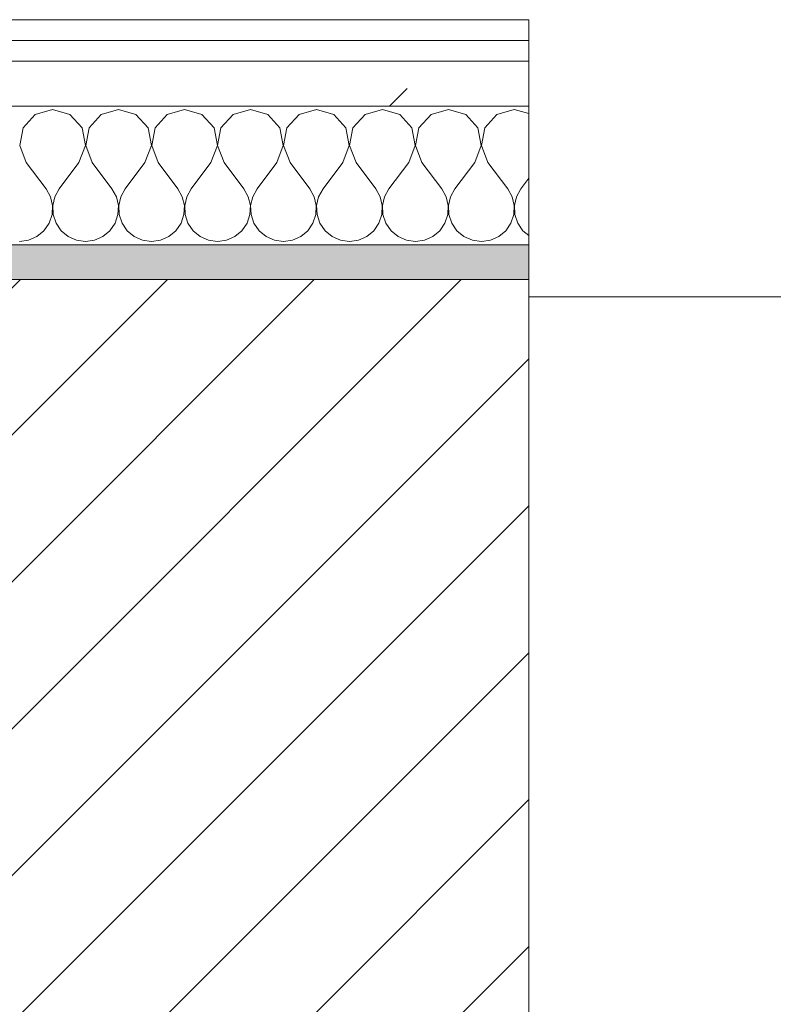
# Model space of a CAD drawing. Header units: millimetres. Extents: x -40968 to 77376, y -17881 to 4746.
# Tile 44 of 180: x -20381 to -20163, y -1413 to -1129. Entities that reach past the tile are written whole.
import ezdxf

# ---------------------------------------------------------------- set-up
doc = ezdxf.new("R2010")
doc.units = ezdxf.units.MM
doc.header["$MEASUREMENT"] = 0
doc.linetypes.add('Wipeout_Contour', pattern=[1000, 0, -1000])
for name, color, linetype in [('12_FAÇ_Façana', 7, 'Continuous'), ('Nuevo_08_E_Envans secs', 7, 'Continuous'), ('Ventanas Archicad', 7, 'Continuous')]:
    doc.layers.add(name, color=color, linetype=linetype)
for name, color, linetype, lineweight, true_color in [('12_FAÇ_Façana_Pluma_Nº__176', 7, 'Continuous', 15, 0x93a0c6), ('Nuevo_08_E_Envans secs_Pluma_Nº__102', 7, 'Continuous', 5, 0xcccccc), ('Nuevo_08_E_Envans secs_Pluma_Nº__171', 171, 'Continuous', 13, 0xaaaaff), ('Nuevo_08_E_Envans secs_Pluma_Nº__177', 7, 'Continuous', 15, 0xf7e046), ('Ventanas Archicad_Pluma_Nº__3', 7, 'Continuous', 5, 0xa4a4a4)]:
    doc.layers.add(name, color=color, linetype=linetype, lineweight=lineweight, true_color=true_color)
for name, color, linetype, lineweight in [('12_FAÇ_Façana_Pluma_Nº__2', 8, 'Continuous', 5), ('12_FAÇ_Façana_Pluma_Nº__7', 7, 'Continuous', 5), ('Nuevo_08_E_Envans secs_Pluma_Nº__1', 7, 'Continuous', 5), ('Ventanas Archicad_Pluma_Nº__7', 7, 'Continuous', 5)]:
    doc.layers.add(name, color=color, linetype=linetype, lineweight=lineweight)
pattern_1 = [(45, (0, 0), (-183.8478, 183.8478), [195, -65]), (45, (7e-14, 183.85), (-183.8478, 183.8478), [195, -65])]

# ---------------------------------------------------------------- blocks, each defined once
blk = doc.blocks.new('Muro_14_5', base_point=(-24166.43, -1193.98))
at = {"layer": '12_FAÇ_Façana_Pluma_Nº__176', "linetype": 'Continuous', "lineweight": 0, "true_color": 0x495063}
blk.add_hatch(color=251, dxfattribs=at).paths.add_polyline_path([(-21518.13, -1193.97), (-21518.13, -1203.98), (-20233.93, -1203.98), (-20233.93, -1193.98)])
at = {"layer": '12_FAÇ_Façana_Pluma_Nº__2', "linetype": 'Continuous', "lineweight": 5}
h = blk.add_hatch(dxfattribs=at)
h.set_pattern_fill('Ceramic_0005', color=8, style=0, pattern_type=2)
h.set_pattern_definition([(45, (0, 0), (-21.213203, 21.213203), [])])
h.paths.add_polyline_path([(-21518.13, -1418.98), (-20233.93, -1418.98), (-20233.93, -1203.98), (-21518.13, -1203.98)])
at = {"layer": '12_FAÇ_Façana_Pluma_Nº__7', "color": 7, "linetype": 'Continuous', "lineweight": 5}
blk.add_line((-20233.93, -1203.98), (-21518.13, -1203.98), dxfattribs=at)
at = {"layer": '12_FAÇ_Façana_Pluma_Nº__7', "color": 7, "linetype": 'Continuous', "lineweight": 5, "flags": 128}
for points in [[(-20233.93, -1193.98), (-21518.13, -1193.98)], [(-20233.93, -1698.98), (-20233.93, -1193.98)]]:
    blk.add_lwpolyline(points, dxfattribs=at)
blk = doc.blocks.new('Ventana Vertical Multi-Faja 27_5')
at = {"layer": 'Ventanas Archicad_Pluma_Nº__3', "color": 253, "linetype": 'Continuous', "lineweight": 5, "true_color": 0xa4a4a4}
blk.add_line((-600, -430), (600, -430), dxfattribs=at)
at = {"layer": 'Ventanas Archicad_Pluma_Nº__7', "color": 7, "linetype": 'Continuous', "lineweight": 5}
for p, q in [((600, -200), (600, -420)), ((600, -420), (600, -430))]:
    blk.add_line(p, q, dxfattribs=at)
blk = doc.blocks.new('Muro_16_5', base_point=(-20233.93, -1208.98))
at = {"layer": '12_FAÇ_Façana_Pluma_Nº__7', "color": 7, "linetype": 'Continuous', "lineweight": 5}
for p, q in [((-20233.93, -1218.98), (-20233.93, -1208.98)), ((-20233.93, -1438.98), (-20233.93, -1218.98))]:
    blk.add_line(p, q, dxfattribs=at)
at = {"layer": 'Ventanas Archicad', "color": 253, "linetype": 'Continuous', "lineweight": 5, "true_color": 0xa4a4a6, "zscale": 1000, "rotation": 180}
blk.add_blockref('Ventana Vertical Multi-Faja 27_5', (-19633.93, -1638.98), dxfattribs=at)
blk = doc.blocks.new('*X229')
at = {"layer": 'Nuevo_08_E_Envans secs_Pluma_Nº__102', "color": 254, "linetype": 'Continuous', "lineweight": 5, "true_color": 0xcccccc}
for p, q in [((-20376.44, -1156.35), (-20379.95, -1160.19)), ((-20371.43, -1154.93), (-20376.44, -1156.35)), ((-20366.42, -1156.35), (-20371.43, -1154.93)), ((-20362.91, -1160.19), (-20366.42, -1156.35)), ((-20357.39, -1156.35), (-20360.9, -1160.19)), ((-20352.38, -1154.93), (-20357.39, -1156.35)), ((-20347.37, -1156.35), (-20352.38, -1154.93)), ((-20343.86, -1160.19), (-20347.37, -1156.35)), ((-20338.34, -1156.35), (-20341.85, -1160.19)), ((-20333.33, -1154.93), (-20338.34, -1156.35)), ((-20328.33, -1156.35), (-20333.33, -1154.93)), ((-20324.81, -1160.19), (-20328.33, -1156.35)), ((-20319.29, -1156.35), (-20322.8, -1160.19)), ((-20314.29, -1154.93), (-20319.29, -1156.35)), ((-20309.28, -1156.35), (-20314.29, -1154.93)), ((-20305.77, -1160.19), (-20309.28, -1156.35)), ((-20300.25, -1156.35), (-20303.76, -1160.19)), ((-20295.24, -1154.93), (-20300.25, -1156.35)), ((-20290.23, -1156.35), (-20295.24, -1154.93)), ((-20286.72, -1160.19), (-20290.23, -1156.35)), ((-20281.2, -1156.35), (-20284.71, -1160.19)), ((-20276.19, -1154.93), (-20281.2, -1156.35)), ((-20271.18, -1156.35), (-20276.19, -1154.93)), ((-20267.67, -1160.19), (-20271.18, -1156.35)), ((-20262.15, -1156.35), (-20265.66, -1160.19)), ((-20257.14, -1154.93), (-20262.15, -1156.35)), ((-20252.14, -1156.35), (-20257.14, -1154.93)), ((-20248.62, -1160.19), (-20252.14, -1156.35)), ((-20243.1, -1156.35), (-20246.61, -1160.19)), ((-20238.1, -1154.93), (-20243.1, -1156.35)), ((-20233.93, -1156.11), (-20238.1, -1154.93)), ((-20379.95, -1160.19), (-20380.91, -1165.31)), ((-20361.94, -1165.31), (-20362.91, -1160.19)), ((-20360.9, -1160.19), (-20361.87, -1165.31)), ((-20342.9, -1165.31), (-20343.86, -1160.19)), ((-20341.85, -1160.19), (-20342.82, -1165.31)), ((-20323.85, -1165.31), (-20324.81, -1160.19)), ((-20322.8, -1160.19), (-20323.77, -1165.31)), ((-20304.8, -1165.31), (-20305.77, -1160.19)), ((-20303.76, -1160.19), (-20304.72, -1165.31)), ((-20285.75, -1165.31), (-20286.72, -1160.19)), ((-20284.71, -1160.19), (-20285.68, -1165.31)), ((-20266.71, -1165.31), (-20267.67, -1160.19)), ((-20265.66, -1160.19), (-20266.63, -1165.31)), ((-20247.66, -1165.31), (-20248.62, -1160.19)), ((-20246.61, -1160.19), (-20247.58, -1165.31)), ((-20380.91, -1165.31), (-20379.05, -1170.17)), ((-20363.81, -1170.17), (-20361.94, -1165.31)), ((-20361.87, -1165.31), (-20360, -1170.17)), ((-20344.76, -1170.17), (-20342.9, -1165.31)), ((-20342.82, -1165.31), (-20340.95, -1170.17)), ((-20325.71, -1170.17), (-20323.85, -1165.31)), ((-20323.77, -1165.31), (-20321.9, -1170.17)), ((-20306.67, -1170.17), (-20304.8, -1165.31)), ((-20304.72, -1165.31), (-20302.86, -1170.17)), ((-20287.62, -1170.17), (-20285.75, -1165.31)), ((-20285.68, -1165.31), (-20283.81, -1170.17)), ((-20268.57, -1170.17), (-20266.71, -1165.31)), ((-20266.63, -1165.31), (-20264.76, -1170.17)), ((-20249.52, -1170.17), (-20247.66, -1165.31)), ((-20247.58, -1165.31), (-20245.71, -1170.17)), ((-20379.05, -1170.17), (-20373.33, -1177.79)), ((-20363.81, -1170.17), (-20369.52, -1177.79)), ((-20360, -1170.17), (-20354.29, -1177.79)), ((-20344.76, -1170.17), (-20350.48, -1177.79)), ((-20340.95, -1170.17), (-20335.24, -1177.79)), ((-20325.71, -1170.17), (-20331.43, -1177.79)), ((-20321.9, -1170.17), (-20316.19, -1177.79)), ((-20306.67, -1170.17), (-20312.38, -1177.79)), ((-20302.86, -1170.17), (-20297.14, -1177.79)), ((-20287.62, -1170.17), (-20293.33, -1177.79)), ((-20283.81, -1170.17), (-20278.1, -1177.79)), ((-20268.57, -1170.17), (-20274.29, -1177.79)), ((-20264.76, -1170.17), (-20259.05, -1177.79)), ((-20249.52, -1170.17), (-20255.24, -1177.79)), ((-20245.71, -1170.17), (-20240, -1177.79)), ((-20233.93, -1174.77), (-20236.19, -1177.79)), ((-20372.06, -1180.08), (-20373.33, -1177.79)), ((-20369.52, -1177.79), (-20370.8, -1180.08)), ((-20353.01, -1180.08), (-20354.29, -1177.79)), ((-20350.48, -1177.79), (-20351.75, -1180.08)), ((-20333.97, -1180.08), (-20335.24, -1177.79)), ((-20331.43, -1177.79), (-20332.7, -1180.08)), ((-20314.92, -1180.08), (-20316.19, -1177.79)), ((-20312.38, -1177.79), (-20313.65, -1180.08)), ((-20295.87, -1180.08), (-20297.14, -1177.79)), ((-20293.33, -1177.79), (-20294.6, -1180.08)), ((-20276.82, -1180.08), (-20278.1, -1177.79)), ((-20274.29, -1177.79), (-20275.56, -1180.08)), ((-20257.78, -1180.08), (-20259.05, -1177.79)), ((-20255.24, -1177.79), (-20256.51, -1180.08)), ((-20238.73, -1180.08), (-20240, -1177.79)), ((-20236.19, -1177.79), (-20237.46, -1180.08)), ((-20371.47, -1182.64), (-20372.06, -1180.08)), ((-20371.59, -1185.27), (-20371.47, -1182.64)), ((-20370.8, -1180.08), (-20371.39, -1182.64)), ((-20371.39, -1182.64), (-20371.26, -1185.27)), ((-20352.42, -1182.64), (-20353.01, -1180.08)), ((-20352.55, -1185.27), (-20352.42, -1182.64)), ((-20351.75, -1180.08), (-20352.34, -1182.64)), ((-20352.34, -1182.64), (-20352.22, -1185.27)), ((-20333.37, -1182.64), (-20333.97, -1180.08)), ((-20333.5, -1185.27), (-20333.37, -1182.64)), ((-20332.7, -1180.08), (-20333.29, -1182.64)), ((-20333.29, -1182.64), (-20333.17, -1185.27)), ((-20314.32, -1182.64), (-20314.92, -1180.08)), ((-20314.45, -1185.27), (-20314.32, -1182.64)), ((-20313.65, -1180.08), (-20314.25, -1182.64)), ((-20314.25, -1182.64), (-20314.12, -1185.27)), ((-20295.28, -1182.64), (-20295.87, -1180.08)), ((-20295.4, -1185.27), (-20295.28, -1182.64)), ((-20294.6, -1180.08), (-20295.2, -1182.64)), ((-20295.2, -1182.64), (-20295.07, -1185.27)), ((-20276.23, -1182.64), (-20276.82, -1180.08)), ((-20276.36, -1185.27), (-20276.23, -1182.64)), ((-20275.56, -1180.08), (-20276.15, -1182.64)), ((-20276.15, -1182.64), (-20276.02, -1185.27)), ((-20257.18, -1182.64), (-20257.78, -1180.08)), ((-20257.31, -1185.27), (-20257.18, -1182.64)), ((-20256.51, -1180.08), (-20257.1, -1182.64)), ((-20257.1, -1182.64), (-20256.98, -1185.27)), ((-20238.13, -1182.64), (-20238.73, -1180.08)), ((-20238.26, -1185.27), (-20238.13, -1182.64)), ((-20237.46, -1180.08), (-20238.06, -1182.64)), ((-20238.06, -1182.64), (-20237.93, -1185.27)), ((-20372.43, -1187.76), (-20371.59, -1185.27)), ((-20371.26, -1185.27), (-20370.42, -1187.76)), ((-20353.39, -1187.76), (-20352.55, -1185.27)), ((-20352.22, -1185.27), (-20351.38, -1187.76)), ((-20334.34, -1187.76), (-20333.5, -1185.27)), ((-20333.17, -1185.27), (-20332.33, -1187.76)), ((-20315.29, -1187.76), (-20314.45, -1185.27)), ((-20314.12, -1185.27), (-20313.28, -1187.76)), ((-20296.24, -1187.76), (-20295.4, -1185.27)), ((-20295.07, -1185.27), (-20294.23, -1187.76)), ((-20277.2, -1187.76), (-20276.36, -1185.27)), ((-20276.02, -1185.27), (-20275.19, -1187.76)), ((-20258.15, -1187.76), (-20257.31, -1185.27)), ((-20256.98, -1185.27), (-20256.14, -1187.76)), ((-20239.1, -1187.76), (-20238.26, -1185.27)), ((-20237.93, -1185.27), (-20237.09, -1187.76)), ((-20373.92, -1189.92), (-20372.43, -1187.76)), ((-20370.42, -1187.76), (-20368.94, -1189.92)), ((-20354.87, -1189.92), (-20353.39, -1187.76)), ((-20351.38, -1187.76), (-20349.89, -1189.92)), ((-20335.83, -1189.92), (-20334.34, -1187.76)), ((-20332.33, -1187.76), (-20330.84, -1189.92)), ((-20316.78, -1189.92), (-20315.29, -1187.76)), ((-20313.28, -1187.76), (-20311.79, -1189.92)), ((-20297.73, -1189.92), (-20296.24, -1187.76)), ((-20294.23, -1187.76), (-20292.74, -1189.92)), ((-20278.68, -1189.92), (-20277.2, -1187.76)), ((-20275.19, -1187.76), (-20273.7, -1189.92)), ((-20259.64, -1189.92), (-20258.15, -1187.76)), ((-20256.14, -1187.76), (-20254.65, -1189.92)), ((-20240.59, -1189.92), (-20239.1, -1187.76)), ((-20237.09, -1187.76), (-20235.6, -1189.92)), ((-20375.95, -1191.6), (-20373.92, -1189.92)), ((-20368.94, -1189.92), (-20366.91, -1191.6)), ((-20356.9, -1191.6), (-20354.87, -1189.92)), ((-20349.89, -1189.92), (-20347.86, -1191.6)), ((-20337.85, -1191.6), (-20335.83, -1189.92)), ((-20330.84, -1189.92), (-20328.82, -1191.6)), ((-20318.8, -1191.6), (-20316.78, -1189.92)), ((-20311.79, -1189.92), (-20309.77, -1191.6)), ((-20299.75, -1191.6), (-20297.73, -1189.92)), ((-20292.74, -1189.92), (-20290.72, -1191.6)), ((-20280.71, -1191.6), (-20278.68, -1189.92)), ((-20273.7, -1189.92), (-20271.67, -1191.6)), ((-20261.66, -1191.6), (-20259.64, -1189.92)), ((-20254.65, -1189.92), (-20252.63, -1191.6)), ((-20242.61, -1191.6), (-20240.59, -1189.92)), ((-20235.6, -1189.92), (-20233.93, -1191.31)), ((-20380.95, -1193.02), (-20378.35, -1192.66)), ((-20378.35, -1192.66), (-20375.95, -1191.6)), ((-20366.91, -1191.6), (-20364.51, -1192.66)), ((-20364.51, -1192.66), (-20361.9, -1193.02)), ((-20361.9, -1193.02), (-20359.3, -1192.66)), ((-20359.3, -1192.66), (-20356.9, -1191.6)), ((-20347.86, -1191.6), (-20345.46, -1192.66)), ((-20345.46, -1192.66), (-20342.86, -1193.02)), ((-20342.86, -1193.02), (-20340.25, -1192.66)), ((-20340.25, -1192.66), (-20337.85, -1191.6)), ((-20328.82, -1191.6), (-20326.41, -1192.66)), ((-20326.41, -1192.66), (-20323.81, -1193.02)), ((-20323.81, -1193.02), (-20321.21, -1192.66)), ((-20321.21, -1192.66), (-20318.8, -1191.6)), ((-20309.77, -1191.6), (-20307.36, -1192.66)), ((-20307.36, -1192.66), (-20304.76, -1193.02)), ((-20304.76, -1193.02), (-20302.16, -1192.66)), ((-20302.16, -1192.66), (-20299.75, -1191.6)), ((-20290.72, -1191.6), (-20288.32, -1192.66)), ((-20288.32, -1192.66), (-20285.71, -1193.02)), ((-20285.71, -1193.02), (-20283.11, -1192.66)), ((-20283.11, -1192.66), (-20280.71, -1191.6)), ((-20271.67, -1191.6), (-20269.27, -1192.66)), ((-20269.27, -1192.66), (-20266.67, -1193.02)), ((-20266.67, -1193.02), (-20264.06, -1192.66)), ((-20264.06, -1192.66), (-20261.66, -1191.6)), ((-20252.63, -1191.6), (-20250.22, -1192.66)), ((-20250.22, -1192.66), (-20247.62, -1193.02)), ((-20247.62, -1193.02), (-20245.02, -1192.66)), ((-20245.02, -1192.66), (-20242.61, -1191.6))]:
    blk.add_line(p, q, dxfattribs=at)
blk = doc.blocks.new('Muro_90_5', base_point=(-20233.93, -1193.98))
at = {"layer": 'Nuevo_08_E_Envans secs_Pluma_Nº__1', "color": 7, "linetype": 'Continuous', "lineweight": 5, "flags": 128}
blk.add_lwpolyline([(-21518.13, -1193.98), (-20233.93, -1193.98)], dxfattribs=at)
at = {"color": 254, "linetype": 'Wipeout_Contour', "lineweight": 0, "ltscale": 86513.737601}
blk.add_wipeout([(-20233.93, -1128.98), (-22963.42, -1128.98), (-22963.42, -1134.98), (-20233.93, -1134.98)], dxfattribs=at).dxf.layer = 'Nuevo_08_E_Envans secs'
at = {"color": 254, "linetype": 'Wipeout_Contour', "lineweight": 0, "ltscale": 86517.020667}
blk.add_wipeout([(-20233.93, -1140.98), (-22963.42, -1140.98), (-22963.42, -1153.98), (-20233.93, -1153.98)], dxfattribs=at).dxf.layer = 'Nuevo_08_E_Envans secs'
at = {"layer": 'Nuevo_08_E_Envans secs_Pluma_Nº__171', "linetype": 'Continuous', "lineweight": 13, "true_color": 0xaaaaff}
h = blk.add_hatch(dxfattribs=at)
h.set_pattern_fill('Panellat_HPL_0005', color=161, style=0, pattern_type=2)
h.set_pattern_definition(pattern_1)
h.paths.add_polyline_path([(-20233.93, -1128.98), (-22963.42, -1128.98), (-22963.42, -1134.98), (-20233.93, -1134.98)])
at = {"layer": 'Nuevo_08_E_Envans secs_Pluma_Nº__177', "linetype": 'Continuous', "lineweight": 15, "true_color": 0xf7e046}
h = blk.add_hatch(dxfattribs=at)
h.set_pattern_fill('Panellat_HPL_0005', color=53, style=0, pattern_type=2)
h.set_pattern_definition(pattern_1)
h.paths.add_polyline_path([(-20233.93, -1140.98), (-22963.42, -1140.98), (-22963.42, -1153.98), (-20233.93, -1153.98)])
at = {"layer": 'Nuevo_08_E_Envans secs_Pluma_Nº__1', "color": 7, "linetype": 'Continuous', "lineweight": 5}
for p, q in [((-20233.93, -1134.98), (-22963.42, -1134.98)), ((-20233.93, -1140.98), (-22963.42, -1140.98)), ((-20233.93, -1153.98), (-22963.42, -1153.98))]:
    blk.add_line(p, q, dxfattribs=at)
at = {"layer": 'Nuevo_08_E_Envans secs_Pluma_Nº__1', "color": 7, "linetype": 'Continuous', "lineweight": 5, "flags": 128}
for points in [[(-20233.93, -1128.98), (-22963.42, -1128.98)], [(-20233.93, -1128.98), (-20233.93, -1134.98)], [(-20233.93, -1134.98), (-20233.93, -1140.98)], [(-20233.93, -1140.98), (-20233.93, -1153.98)], [(-20233.93, -1153.98), (-20233.93, -1193.98)]]:
    blk.add_lwpolyline(points, dxfattribs=at)
at = {"layer": 'Nuevo_08_E_Envans secs', "color": 7, "lineweight": 20}
blk.add_blockref('*X229', (0, 0), dxfattribs=at)
blk = doc.blocks.new('*X479')
at = {"layer": 'Nuevo_08_E_Envans secs_Pluma_Nº__102', "color": 254, "linetype": 'Continuous', "lineweight": 5, "true_color": 0xcccccc}
for p, q in [((-20376.44, -1156.35), (-20379.95, -1160.19)), ((-20371.43, -1154.93), (-20376.44, -1156.35)), ((-20366.42, -1156.35), (-20371.43, -1154.93)), ((-20362.91, -1160.19), (-20366.42, -1156.35)), ((-20357.39, -1156.35), (-20360.9, -1160.19)), ((-20352.38, -1154.93), (-20357.39, -1156.35)), ((-20347.37, -1156.35), (-20352.38, -1154.93)), ((-20343.86, -1160.19), (-20347.37, -1156.35)), ((-20338.34, -1156.35), (-20341.85, -1160.19)), ((-20333.33, -1154.93), (-20338.34, -1156.35)), ((-20328.33, -1156.35), (-20333.33, -1154.93)), ((-20324.81, -1160.19), (-20328.33, -1156.35)), ((-20319.29, -1156.35), (-20322.8, -1160.19)), ((-20314.29, -1154.93), (-20319.29, -1156.35)), ((-20309.28, -1156.35), (-20314.29, -1154.93)), ((-20305.77, -1160.19), (-20309.28, -1156.35)), ((-20300.25, -1156.35), (-20303.76, -1160.19)), ((-20295.24, -1154.93), (-20300.25, -1156.35)), ((-20290.23, -1156.35), (-20295.24, -1154.93)), ((-20286.72, -1160.19), (-20290.23, -1156.35)), ((-20281.2, -1156.35), (-20284.71, -1160.19)), ((-20276.19, -1154.93), (-20281.2, -1156.35)), ((-20271.18, -1156.35), (-20276.19, -1154.93)), ((-20267.67, -1160.19), (-20271.18, -1156.35)), ((-20262.15, -1156.35), (-20265.66, -1160.19)), ((-20257.14, -1154.93), (-20262.15, -1156.35)), ((-20252.14, -1156.35), (-20257.14, -1154.93)), ((-20248.62, -1160.19), (-20252.14, -1156.35)), ((-20243.1, -1156.35), (-20246.61, -1160.19)), ((-20238.1, -1154.93), (-20243.1, -1156.35)), ((-20233.93, -1156.11), (-20238.1, -1154.93)), ((-20379.95, -1160.19), (-20380.91, -1165.31)), ((-20361.94, -1165.31), (-20362.91, -1160.19)), ((-20360.9, -1160.19), (-20361.87, -1165.31)), ((-20342.9, -1165.31), (-20343.86, -1160.19)), ((-20341.85, -1160.19), (-20342.82, -1165.31)), ((-20323.85, -1165.31), (-20324.81, -1160.19)), ((-20322.8, -1160.19), (-20323.77, -1165.31)), ((-20304.8, -1165.31), (-20305.77, -1160.19)), ((-20303.76, -1160.19), (-20304.72, -1165.31)), ((-20285.75, -1165.31), (-20286.72, -1160.19)), ((-20284.71, -1160.19), (-20285.68, -1165.31)), ((-20266.71, -1165.31), (-20267.67, -1160.19)), ((-20265.66, -1160.19), (-20266.63, -1165.31)), ((-20247.66, -1165.31), (-20248.62, -1160.19)), ((-20246.61, -1160.19), (-20247.58, -1165.31)), ((-20380.91, -1165.31), (-20379.05, -1170.17)), ((-20363.81, -1170.17), (-20361.94, -1165.31)), ((-20361.87, -1165.31), (-20360, -1170.17)), ((-20344.76, -1170.17), (-20342.9, -1165.31)), ((-20342.82, -1165.31), (-20340.95, -1170.17)), ((-20325.71, -1170.17), (-20323.85, -1165.31)), ((-20323.77, -1165.31), (-20321.9, -1170.17)), ((-20306.67, -1170.17), (-20304.8, -1165.31)), ((-20304.72, -1165.31), (-20302.86, -1170.17)), ((-20287.62, -1170.17), (-20285.75, -1165.31)), ((-20285.68, -1165.31), (-20283.81, -1170.17)), ((-20268.57, -1170.17), (-20266.71, -1165.31)), ((-20266.63, -1165.31), (-20264.76, -1170.17)), ((-20249.52, -1170.17), (-20247.66, -1165.31)), ((-20247.58, -1165.31), (-20245.71, -1170.17)), ((-20379.05, -1170.17), (-20373.33, -1177.79)), ((-20363.81, -1170.17), (-20369.52, -1177.79)), ((-20360, -1170.17), (-20354.29, -1177.79)), ((-20344.76, -1170.17), (-20350.48, -1177.79)), ((-20340.95, -1170.17), (-20335.24, -1177.79)), ((-20325.71, -1170.17), (-20331.43, -1177.79)), ((-20321.9, -1170.17), (-20316.19, -1177.79)), ((-20306.67, -1170.17), (-20312.38, -1177.79)), ((-20302.86, -1170.17), (-20297.14, -1177.79)), ((-20287.62, -1170.17), (-20293.33, -1177.79)), ((-20283.81, -1170.17), (-20278.1, -1177.79)), ((-20268.57, -1170.17), (-20274.29, -1177.79)), ((-20264.76, -1170.17), (-20259.05, -1177.79)), ((-20249.52, -1170.17), (-20255.24, -1177.79)), ((-20245.71, -1170.17), (-20240, -1177.79)), ((-20233.93, -1174.77), (-20236.19, -1177.79)), ((-20372.06, -1180.08), (-20373.33, -1177.79)), ((-20369.52, -1177.79), (-20370.8, -1180.08)), ((-20353.01, -1180.08), (-20354.29, -1177.79)), ((-20350.48, -1177.79), (-20351.75, -1180.08)), ((-20333.97, -1180.08), (-20335.24, -1177.79)), ((-20331.43, -1177.79), (-20332.7, -1180.08)), ((-20314.92, -1180.08), (-20316.19, -1177.79)), ((-20312.38, -1177.79), (-20313.65, -1180.08)), ((-20295.87, -1180.08), (-20297.14, -1177.79)), ((-20293.33, -1177.79), (-20294.6, -1180.08)), ((-20276.82, -1180.08), (-20278.1, -1177.79)), ((-20274.29, -1177.79), (-20275.56, -1180.08)), ((-20257.78, -1180.08), (-20259.05, -1177.79)), ((-20255.24, -1177.79), (-20256.51, -1180.08)), ((-20238.73, -1180.08), (-20240, -1177.79)), ((-20236.19, -1177.79), (-20237.46, -1180.08)), ((-20371.47, -1182.64), (-20372.06, -1180.08)), ((-20371.59, -1185.27), (-20371.47, -1182.64)), ((-20370.8, -1180.08), (-20371.39, -1182.64)), ((-20371.39, -1182.64), (-20371.26, -1185.27)), ((-20352.42, -1182.64), (-20353.01, -1180.08)), ((-20352.55, -1185.27), (-20352.42, -1182.64)), ((-20351.75, -1180.08), (-20352.34, -1182.64)), ((-20352.34, -1182.64), (-20352.22, -1185.27)), ((-20333.37, -1182.64), (-20333.97, -1180.08)), ((-20333.5, -1185.27), (-20333.37, -1182.64)), ((-20332.7, -1180.08), (-20333.29, -1182.64)), ((-20333.29, -1182.64), (-20333.17, -1185.27)), ((-20314.32, -1182.64), (-20314.92, -1180.08)), ((-20314.45, -1185.27), (-20314.32, -1182.64)), ((-20313.65, -1180.08), (-20314.25, -1182.64)), ((-20314.25, -1182.64), (-20314.12, -1185.27)), ((-20295.28, -1182.64), (-20295.87, -1180.08)), ((-20295.4, -1185.27), (-20295.28, -1182.64)), ((-20294.6, -1180.08), (-20295.2, -1182.64)), ((-20295.2, -1182.64), (-20295.07, -1185.27)), ((-20276.23, -1182.64), (-20276.82, -1180.08)), ((-20276.36, -1185.27), (-20276.23, -1182.64)), ((-20275.56, -1180.08), (-20276.15, -1182.64)), ((-20276.15, -1182.64), (-20276.02, -1185.27)), ((-20257.18, -1182.64), (-20257.78, -1180.08)), ((-20257.31, -1185.27), (-20257.18, -1182.64)), ((-20256.51, -1180.08), (-20257.1, -1182.64)), ((-20257.1, -1182.64), (-20256.98, -1185.27)), ((-20238.13, -1182.64), (-20238.73, -1180.08)), ((-20238.26, -1185.27), (-20238.13, -1182.64)), ((-20237.46, -1180.08), (-20238.06, -1182.64)), ((-20238.06, -1182.64), (-20237.93, -1185.27)), ((-20372.43, -1187.76), (-20371.59, -1185.27)), ((-20371.26, -1185.27), (-20370.42, -1187.76)), ((-20353.39, -1187.76), (-20352.55, -1185.27)), ((-20352.22, -1185.27), (-20351.38, -1187.76)), ((-20334.34, -1187.76), (-20333.5, -1185.27)), ((-20333.17, -1185.27), (-20332.33, -1187.76)), ((-20315.29, -1187.76), (-20314.45, -1185.27)), ((-20314.12, -1185.27), (-20313.28, -1187.76)), ((-20296.24, -1187.76), (-20295.4, -1185.27)), ((-20295.07, -1185.27), (-20294.23, -1187.76)), ((-20277.2, -1187.76), (-20276.36, -1185.27)), ((-20276.02, -1185.27), (-20275.19, -1187.76)), ((-20258.15, -1187.76), (-20257.31, -1185.27)), ((-20256.98, -1185.27), (-20256.14, -1187.76)), ((-20239.1, -1187.76), (-20238.26, -1185.27)), ((-20237.93, -1185.27), (-20237.09, -1187.76)), ((-20373.92, -1189.92), (-20372.43, -1187.76)), ((-20370.42, -1187.76), (-20368.94, -1189.92)), ((-20354.87, -1189.92), (-20353.39, -1187.76)), ((-20351.38, -1187.76), (-20349.89, -1189.92)), ((-20335.83, -1189.92), (-20334.34, -1187.76)), ((-20332.33, -1187.76), (-20330.84, -1189.92)), ((-20316.78, -1189.92), (-20315.29, -1187.76)), ((-20313.28, -1187.76), (-20311.79, -1189.92)), ((-20297.73, -1189.92), (-20296.24, -1187.76)), ((-20294.23, -1187.76), (-20292.74, -1189.92)), ((-20278.68, -1189.92), (-20277.2, -1187.76)), ((-20275.19, -1187.76), (-20273.7, -1189.92)), ((-20259.64, -1189.92), (-20258.15, -1187.76)), ((-20256.14, -1187.76), (-20254.65, -1189.92)), ((-20240.59, -1189.92), (-20239.1, -1187.76)), ((-20237.09, -1187.76), (-20235.6, -1189.92)), ((-20375.95, -1191.6), (-20373.92, -1189.92)), ((-20368.94, -1189.92), (-20366.91, -1191.6)), ((-20356.9, -1191.6), (-20354.87, -1189.92)), ((-20349.89, -1189.92), (-20347.86, -1191.6)), ((-20337.85, -1191.6), (-20335.83, -1189.92)), ((-20330.84, -1189.92), (-20328.82, -1191.6)), ((-20318.8, -1191.6), (-20316.78, -1189.92)), ((-20311.79, -1189.92), (-20309.77, -1191.6)), ((-20299.75, -1191.6), (-20297.73, -1189.92)), ((-20292.74, -1189.92), (-20290.72, -1191.6)), ((-20280.71, -1191.6), (-20278.68, -1189.92)), ((-20273.7, -1189.92), (-20271.67, -1191.6)), ((-20261.66, -1191.6), (-20259.64, -1189.92)), ((-20254.65, -1189.92), (-20252.63, -1191.6)), ((-20242.61, -1191.6), (-20240.59, -1189.92)), ((-20235.6, -1189.92), (-20233.93, -1191.31)), ((-20380.95, -1193.02), (-20378.35, -1192.66)), ((-20378.35, -1192.66), (-20375.95, -1191.6)), ((-20366.91, -1191.6), (-20364.51, -1192.66)), ((-20364.51, -1192.66), (-20361.9, -1193.02)), ((-20361.9, -1193.02), (-20359.3, -1192.66)), ((-20359.3, -1192.66), (-20356.9, -1191.6)), ((-20347.86, -1191.6), (-20345.46, -1192.66)), ((-20345.46, -1192.66), (-20342.86, -1193.02)), ((-20342.86, -1193.02), (-20340.25, -1192.66)), ((-20340.25, -1192.66), (-20337.85, -1191.6)), ((-20328.82, -1191.6), (-20326.41, -1192.66)), ((-20326.41, -1192.66), (-20323.81, -1193.02)), ((-20323.81, -1193.02), (-20321.21, -1192.66)), ((-20321.21, -1192.66), (-20318.8, -1191.6)), ((-20309.77, -1191.6), (-20307.36, -1192.66)), ((-20307.36, -1192.66), (-20304.76, -1193.02)), ((-20304.76, -1193.02), (-20302.16, -1192.66)), ((-20302.16, -1192.66), (-20299.75, -1191.6)), ((-20290.72, -1191.6), (-20288.32, -1192.66)), ((-20288.32, -1192.66), (-20285.71, -1193.02)), ((-20285.71, -1193.02), (-20283.11, -1192.66)), ((-20283.11, -1192.66), (-20280.71, -1191.6)), ((-20271.67, -1191.6), (-20269.27, -1192.66)), ((-20269.27, -1192.66), (-20266.67, -1193.02)), ((-20266.67, -1193.02), (-20264.06, -1192.66)), ((-20264.06, -1192.66), (-20261.66, -1191.6)), ((-20252.63, -1191.6), (-20250.22, -1192.66)), ((-20250.22, -1192.66), (-20247.62, -1193.02)), ((-20247.62, -1193.02), (-20245.02, -1192.66)), ((-20245.02, -1192.66), (-20242.61, -1191.6))]:
    blk.add_line(p, q, dxfattribs=at)
blk = doc.blocks.new('Muro_148_5', base_point=(-24166.43, -1128.98))
at = {"layer": 'Nuevo_08_E_Envans secs_Pluma_Nº__1', "color": 7, "linetype": 'Continuous', "lineweight": 5, "flags": 128}
blk.add_lwpolyline([(-21518.13, -1193.98), (-20233.93, -1193.98)], dxfattribs=at)
at = {"color": 254, "linetype": 'Wipeout_Contour', "lineweight": 0, "ltscale": 86513.737601}
blk.add_wipeout([(-22963.42, -1134.98), (-20233.93, -1134.98), (-20233.93, -1128.98), (-22963.42, -1128.98)], dxfattribs=at).dxf.layer = 'Nuevo_08_E_Envans secs'
at = {"color": 254, "linetype": 'Wipeout_Contour', "lineweight": 0, "ltscale": 86540.990748}
blk.add_wipeout([(-22975.42, -1153.98), (-20233.93, -1153.98), (-20233.93, -1140.98), (-22975.42, -1140.98)], dxfattribs=at).dxf.layer = 'Nuevo_08_E_Envans secs'
at = {"layer": 'Nuevo_08_E_Envans secs_Pluma_Nº__171', "linetype": 'Continuous', "lineweight": 13, "true_color": 0xaaaaff}
h = blk.add_hatch(dxfattribs=at)
h.set_pattern_fill('Panellat_HPL_0005', color=161, style=0, pattern_type=2)
h.set_pattern_definition(pattern_1)
h.paths.add_polyline_path([(-22963.42, -1134.98), (-20233.93, -1134.98), (-20233.93, -1128.98), (-22963.42, -1128.98)])
at = {"layer": 'Nuevo_08_E_Envans secs_Pluma_Nº__177', "linetype": 'Continuous', "lineweight": 15, "true_color": 0xf7e046}
h = blk.add_hatch(dxfattribs=at)
h.set_pattern_fill('Panellat_HPL_0005', color=53, style=0, pattern_type=2)
h.set_pattern_definition(pattern_1)
h.paths.add_polyline_path([(-22975.42, -1153.98), (-20233.93, -1153.98), (-20233.93, -1140.98), (-22975.42, -1140.98)])
at = {"layer": 'Nuevo_08_E_Envans secs_Pluma_Nº__1', "color": 7, "linetype": 'Continuous', "lineweight": 5}
for p, q in [((-20233.93, -1134.98), (-22969.42, -1134.98)), ((-20233.93, -1140.98), (-22975.42, -1140.98)), ((-20233.93, -1153.98), (-22988.42, -1153.98))]:
    blk.add_line(p, q, dxfattribs=at)
at = {"layer": 'Nuevo_08_E_Envans secs_Pluma_Nº__1', "color": 7, "linetype": 'Continuous', "lineweight": 5, "flags": 128}
for points in [[(-20233.93, -1128.98), (-22963.42, -1128.98)], [(-20233.93, -1128.98), (-20233.93, -1134.98)], [(-20233.93, -1134.98), (-20233.93, -1140.98)], [(-20233.93, -1140.98), (-20233.93, -1153.98)], [(-20233.93, -1153.98), (-20233.93, -1193.98)]]:
    blk.add_lwpolyline(points, dxfattribs=at)
at = {"layer": 'Nuevo_08_E_Envans secs', "color": 7, "lineweight": 20}
blk.add_blockref('*X479', (0, 0), dxfattribs=at)

msp = doc.modelspace()

# ---------------------------------------------------------------- block references
at = {"layer": '12_FAÇ_Façana', "color": 7, "lineweight": 20}
for name, p in [('Muro_14_5', (-24166.43, -1193.98)), ('Muro_16_5', (-20233.93, -1208.98))]:
    msp.add_blockref(name, p, dxfattribs=at)

# ---------------------------------------------------------------- next in the draw order: block references
at = {"layer": 'Nuevo_08_E_Envans secs', "color": 7, "lineweight": 20}
msp.add_blockref('Muro_90_5', (-20233.93, -1193.98), dxfattribs=at)

# ---------------------------------------------------------------- next in the draw order: block references
msp.add_blockref('Muro_148_5', (-24166.43, -1128.98), dxfattribs=at)

doc.saveas('drawing.dxf')
